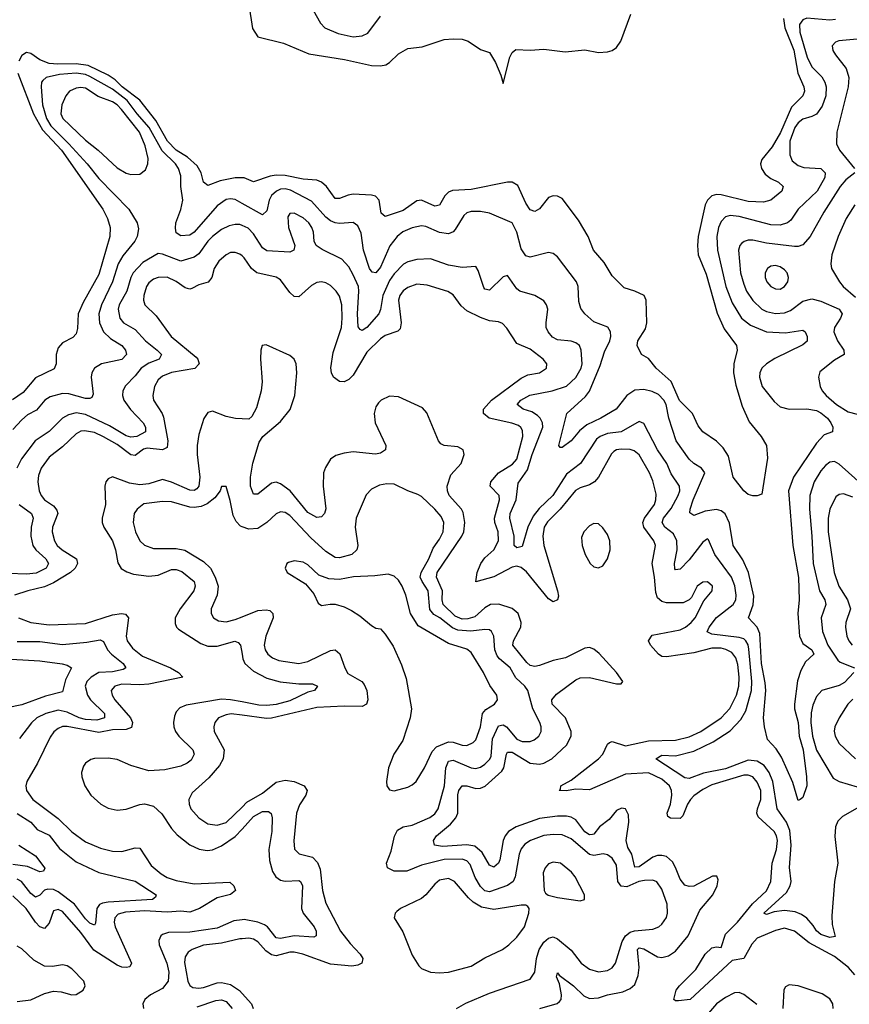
# Model space of a CAD drawing. Header units: inches. Extents: x 1843162 to 1959474, y 907081 to 1016326.
# Tile 208 of 256: x 1879021 to 1882675, y 994048 to 998385. Entities that reach past the tile are written whole.
import ezdxf

# ---------------------------------------------------------------- set-up
doc = ezdxf.new("R2010")
doc.units = ezdxf.units.IN
doc.header["$MEASUREMENT"] = 0
doc.layers.add('B8979', color=7, linetype='Continuous')
doc.layers.add('B8989', color=7, linetype='Continuous')

msp = doc.modelspace()

# ---------------------------------------------------------------- linework, layer by layer
at = {"layer": 'B8979', "color": 5}
for points, elevation in [([(1880000, 997688.9), (1879970, 997688.7), (1879904.4, 997675.6), (1879850, 997655.1), (1879830, 997669.3), (1879820.7, 997710), (1879802, 997742), (1879759.4, 997779.4), (1879710, 997811.1), (1879672.1, 997850), (1879620.5, 997940.5), (1879550.4, 998030.4), (1879471.9, 998090), (1879440.8, 998120.8), (1879410, 998141.5), (1879322.9, 998182.9), (1879270, 998191.1), (1879188.6, 998188.6), (1879150, 998192.7), (1879109, 998209), (1879070, 998236.1), (1879050, 998240.1), (1879030, 998228), (1879016.9, 998203.1)], 420), ([(1879012.1, 998150), (1879081.6, 997970), (1879120.5, 997900.5), (1879205.4, 997810), (1879386.5, 997550), (1879407, 997510), (1879419.8, 997470), (1879418.4, 997430), (1879370, 997263.5), (1879301, 997139), (1879278.8, 997090), (1879275.3, 997024.7), (1879270, 997002), (1879254.3, 996985.7), (1879210, 996961.4), (1879190, 996939.7), (1879181.3, 996910), (1879181.1, 996870), (1879172, 996848), (1879090, 996807.3), (1879036.7, 996743.3), (1878988.9, 996711.1)], 420), ([(1880000, 997576.3), (1879970, 997593), (1879950, 997596.6), (1879930, 997593.1), (1879890, 997565.4), (1879790, 997448.9), (1879770, 997436.2), (1879730, 997433.7), (1879710, 997446.6), (1879706.9, 997466.9), (1879708.9, 997490), (1879731.1, 997548.9), (1879738.9, 997590), (1879730.9, 997650), (1879730, 997697.2), (1879720.6, 997730), (1879706.4, 997750), (1879647.8, 997807.8), (1879590.8, 997910.8), (1879538.4, 997970), (1879494.5, 998030), (1879430, 998078.8), (1879330, 998135.3), (1879310, 998143.8), (1879270.1, 998149.9), (1879195.8, 998144.2), (1879136.9, 998130), (1879122, 998118), (1879116.8, 998110), (1879114.8, 998090), (1879121.9, 998010), (1879138.6, 997950), (1879157.4, 997917.4), (1879237.7, 997837.7), (1879317.7, 997750), (1879370, 997685.1), (1879501, 997550), (1879538, 997490), (1879543.9, 997463.9), (1879538.8, 997430), (1879528.5, 997410), (1879475.6, 997344.4), (1879455.2, 997310), (1879428.9, 997231.1), (1879381.8, 997130), (1879369.7, 997090), (1879371.6, 997050), (1879390.1, 997010), (1879420.6, 996980.6), (1879470.1, 996950), (1879486.2, 996930), (1879491.7, 996910), (1879470, 996888.8), (1879381.6, 996870), (1879350.1, 996849.9), (1879339, 996830), (1879335.7, 996810), (1879343.9, 996736.1), (1879338.7, 996721.3), (1879330, 996716.1), (1879310, 996716.4), (1879236.9, 996736.9), (1879210, 996738.9), (1879155.3, 996724.7), (1879130.9, 996709.1), (1879095.2, 996664.8), (1879055.6, 996644.4), (1879030, 996623.4), (1878990, 996580.2)], 440), ([(1880000, 997478.2), (1879990, 997482.5), (1879970, 997483.6), (1879942.8, 997477.2), (1879910, 997460.5), (1879870, 997429.9), (1879849.6, 997410), (1879810, 997354.5), (1879790, 997338.8), (1879730, 997321.5), (1879650, 997352.3), (1879630, 997354.8), (1879563.8, 997316.2), (1879520.8, 997270), (1879510.1, 997249.9), (1879493.3, 997190), (1879458.8, 997130), (1879453.9, 997110), (1879462.2, 997070), (1879477.7, 997050), (1879530, 997020.7), (1879575.5, 996970), (1879626.9, 996930), (1879645.5, 996910), (1879635.8, 996890), (1879590, 996872.3), (1879556.4, 996850), (1879530, 996816.3), (1879486.9, 996773.1), (1879475, 996750), (1879473.5, 996730), (1879479.5, 996710), (1879508.5, 996668.5), (1879564.8, 996610), (1879575.3, 996590), (1879574.6, 996570), (1879536.5, 996550), (1879510, 996546.3), (1879490, 996552.8), (1879416.1, 996596.1), (1879310, 996646.9), (1879270, 996653.4), (1879235.5, 996644.5), (1879209.7, 996630.3), (1879150, 996571.2), (1879089.4, 996530), (1879029.4, 996450.6), (1879008.5, 996410)], 460), ([(1880000, 997344.4), (1879990, 997352.6), (1879970, 997360.5), (1879950, 997359.5), (1879930, 997349.9), (1879898.6, 997321.4), (1879877.1, 997290), (1879866.5, 997250), (1879850.9, 997229.1), (1879810, 997217.1), (1879779.2, 997200.8), (1879770, 997198.1), (1879750, 997203.7), (1879710, 997232.3), (1879670, 997250.8), (1879630, 997249.4), (1879610, 997242.1), (1879590, 997226.5), (1879579.3, 997210), (1879568.1, 997170), (1879566.7, 997150), (1879571.8, 997130), (1879621.4, 997081.4), (1879688.3, 996990), (1879798.2, 996898.2), (1879805.5, 996890), (1879810.9, 996870), (1879791.6, 996848.4), (1879689.3, 996830.7), (1879650, 996815.5), (1879630, 996798.6), (1879614.8, 996770), (1879607.6, 996730), (1879610.8, 996710), (1879648.5, 996650), (1879654, 996634), (1879673.2, 996530), (1879670, 996500.8), (1879650, 996490.7), (1879581.9, 996498.1), (1879566.6, 996493.4), (1879530, 996466.2), (1879510, 996468.3), (1879450, 996513.7), (1879390, 996548.4), (1879350, 996566.3), (1879305.7, 996574.3), (1879290, 996572.2), (1879270, 996561.5), (1879210, 996504), (1879150, 996458.3), (1879115.9, 996410), (1879103.1, 996376.9), (1879100.1, 996350), (1879106.4, 996310), (1879114.6, 996290), (1879130, 996270.8), (1879170, 996243.3), (1879184.7, 996224.7), (1879188.2, 996210), (1879165.7, 996150), (1879163.8, 996130), (1879174.6, 996090), (1879186.4, 996070), (1879208.2, 996050), (1879270.8, 996010.8), (1879274.7, 995990), (1879264.6, 995970), (1879244.1, 995950), (1879170, 995905.2), (1879130, 995887.8), (1879057, 995870), (1878998.3, 995850)], 480), ([(1880000, 996627.2), (1879971.9, 996628.1), (1879930, 996637.3), (1879870, 996661.5), (1879850, 996654.5), (1879831.3, 996628.7), (1879810, 996557.6), (1879802.7, 996510), (1879803, 996470), (1879814.9, 996370), (1879810.4, 996330), (1879801.3, 996318.7), (1879790, 996310.9), (1879770, 996313.3), (1879690, 996348.4), (1879650, 996359.7), (1879590, 996341.5), (1879550, 996336.3), (1879504, 996344), (1879430, 996371.1), (1879410, 996363.1), (1879400.2, 996350), (1879396.3, 996330), (1879399.4, 996250), (1879383.6, 996190), (1879384.2, 996170), (1879390.7, 996150), (1879429.8, 996089.8), (1879442.9, 996050), (1879453.1, 995993.1), (1879468.1, 995968.1), (1879492.6, 995952.6), (1879522.5, 995942.5), (1879590, 995934.5), (1879630, 995938.1), (1879690, 995963.1), (1879710, 995964.2), (1879734.5, 995954.5), (1879789.5, 995910), (1879794.4, 995890), (1879787.4, 995870), (1879727.2, 995790), (1879706, 995750), (1879705.9, 995725.9), (1879711.2, 995710), (1879720.4, 995700.4), (1879818, 995638), (1879850, 995625.4), (1879890, 995625.9), (1879968.4, 995648.4), (1879982.7, 995642.7), (1879993.3, 995630), (1880000, 995590.2)], 520), ([(1880000, 996152), (1879994.1, 996154.1), (1879974.3, 996174.3), (1879961.2, 996201.2), (1879948.2, 996268.2), (1879930, 996329.2), (1879910, 996329.2), (1879903.6, 996310), (1879880.7, 996279.3), (1879847.1, 996252.9), (1879819.5, 996240.5), (1879790, 996236), (1879770, 996238.4), (1879690, 996261.2), (1879650, 996263.4), (1879567.7, 996252.3), (1879538, 996230), (1879525.5, 996210), (1879520.6, 996170), (1879530.2, 996130), (1879549.5, 996089.5), (1879570, 996070.2), (1879610, 996056.6), (1879710, 996055.9), (1879748, 996048), (1879830, 995998.5), (1879860.5, 995970), (1879882.1, 995930), (1879895.1, 995890), (1879891, 995850), (1879864.5, 995790), (1879864.2, 995770), (1879874.6, 995750), (1879896.8, 995736.8), (1879930, 995733.1), (1879970, 995743.2), (1880000, 995755.1)], 540), ([(1879018.5, 996250), (1879072.6, 996210), (1879080.1, 996190), (1879071.9, 996150), (1879070.1, 996110.1), (1879079.1, 996070), (1879091.2, 996050), (1879135.7, 996010), (1879148.2, 995990), (1879137.9, 995970), (1879092.6, 995947.4), (1879050, 995943.2), (1878973.5, 995946.5)], 460), ([(1879015.2, 995750), (1879070, 995730.6), (1879150, 995719.4), (1879310, 995726), (1879430, 995763.5), (1879469.6, 995769.6), (1879487, 995767), (1879500.5, 995750), (1879489.7, 995669.7), (1879494.4, 995650), (1879517, 995617), (1879561.6, 995581.6), (1879685.5, 995530), (1879719.7, 995510), (1879739.5, 995490), (1879590, 995458.2), (1879550, 995455.1), (1879470, 995458.7), (1879439.1, 995450), (1879424.1, 995430), (1879428.3, 995410), (1879440.4, 995390), (1879508.5, 995310), (1879516.9, 995290), (1879512.6, 995267.4), (1879490, 995258.8), (1879430, 995256.9), (1879370, 995246), (1879230, 995272.3), (1879210, 995271.5), (1879190, 995263.6), (1879171.1, 995248.9), (1879154.6, 995225.4), (1879098.9, 995110), (1879051.9, 995030), (1879047.8, 995010), (1879051.3, 994990), (1879078.8, 994950), (1879190, 994866.8), (1879250, 994808.2), (1879310, 994763.6), (1879376.2, 994736.2), (1879430, 994722.3), (1879470, 994720.8), (1879530, 994738.3), (1879550, 994736.1), (1879600.1, 994660.1), (1879643.2, 994623.2), (1879670, 994606.9), (1879710, 994594.4), (1879790, 994579.4), (1879946.6, 994586.6), (1879963.9, 994570), (1879971.9, 994550), (1879950, 994531.7), (1879890, 994516.8), (1879812.8, 994470), (1879770, 994454), (1879730, 994459.4), (1879670, 994454.6), (1879570, 994460.8), (1879486.1, 994453.9), (1879454.6, 994445.4), (1879439.6, 994430), (1879436.6, 994410), (1879440.7, 994390), (1879513.9, 994230), (1879505.9, 994214.1), (1879489.6, 994210.4), (1879470, 994211.7), (1879450, 994220.3), (1879346.6, 994286.6), (1879290, 994364.3), (1879210, 994456.6), (1879190, 994466), (1879170, 994460.3), (1879150, 994406.2), (1879130, 994382.3), (1879110, 994389.9), (1879090, 994410.9), (1879049.6, 994470), (1878990, 994526.6)], 480), ([(1879010, 995646.7), (1879110, 995646.2), (1879210, 995633.1), (1879316.4, 995643.6), (1879374.5, 995654.5), (1879390, 995646), (1879407.7, 995610), (1879425.6, 995590), (1879476.6, 995550), (1879488, 995530), (1879476.9, 995523.1), (1879430, 995512.9), (1879370, 995509.5), (1879335.4, 995490), (1879317.2, 995470), (1879308.5, 995450), (1879318.7, 995410), (1879333.2, 995390), (1879394.2, 995330), (1879394.5, 995310), (1879359.8, 995300.2), (1879310, 995302.9), (1879283.2, 995310), (1879230, 995335.8), (1879190, 995344.1), (1879135.8, 995330), (1879096.3, 995310), (1879072.2, 995287.8), (1879020.2, 995219.8)], 460), ([(1878932.2, 995572.2), (1879110, 995560.6), (1879208.4, 995548.4), (1879230, 995542.7), (1879249, 995530), (1879223.1, 995476.9), (1879210, 995424.6), (1879135, 995405), (1879030, 995367.2), (1878965.2, 995354.8)], 440), ([(1880000, 995380.3), (1879950, 995389.9), (1879910, 995392.7), (1879754, 995366), (1879726.2, 995353.8), (1879710, 995336.4), (1879702.1, 995317.9), (1879697.6, 995290), (1879700.4, 995270), (1879707.7, 995250), (1879721.9, 995230), (1879783, 995170), (1879789.4, 995150), (1879776.1, 995123.9), (1879758, 995110), (1879730, 995097.9), (1879659.4, 995080.6), (1879590, 995077.4), (1879510, 995099.9), (1879450, 995126.5), (1879410, 995132), (1879350, 995130.4), (1879333.9, 995126.1), (1879310.2, 995110), (1879302.4, 995097.6), (1879293.6, 995070), (1879294.3, 995050), (1879307.3, 995010), (1879334.6, 994970), (1879377.5, 994930), (1879410, 994912.5), (1879450, 994903.4), (1879490, 994908.4), (1879550, 994929.1), (1879571.1, 994931.1), (1879610, 994921), (1879647.5, 994887.5), (1879690, 994822.9), (1879714.3, 994794.3), (1879770, 994751.3), (1879811.3, 994731.3), (1879846.6, 994726.6), (1879870, 994729.2), (1879910, 994747), (1879970, 994786.9), (1880000, 994820.3)], 520), ([(1880000, 995321.5), (1879952.1, 995327.9), (1879930, 995324), (1879896.5, 995310), (1879879.7, 995290), (1879875.6, 995270), (1879877.7, 995250), (1879920.9, 995170), (1879917.2, 995130), (1879900.4, 995099.6), (1879854.6, 995045.4), (1879780.5, 994979.5), (1879766.5, 994950), (1879767.1, 994930), (1879774.4, 994910), (1879810, 994869.3), (1879850, 994842.9), (1879890, 994838), (1879930, 994849.5), (1880000, 994917.2)], 540), ([(1879009.1, 994889.1), (1879070, 994850.1), (1879097.7, 994817.7), (1879150, 994793.2), (1879195.4, 994735.4), (1879270, 994676.4), (1879370, 994628.4), (1879530, 994590.1), (1879622.6, 994530), (1879619.4, 994520.6), (1879606, 994510), (1879410, 994499), (1879385.9, 994494.1), (1879372.6, 994487.4), (1879360.9, 994470), (1879354.7, 994405.3), (1879350, 994397.4), (1879330, 994406.2), (1879310, 994424.8), (1879262.6, 994490), (1879190, 994544.5), (1879170, 994554), (1879144, 994556), (1879129.5, 994550.5), (1879110, 994529), (1879090, 994520.2), (1879070, 994535.8), (1879028.6, 994590), (1879010, 994599.4)], 460), ([(1879017, 994750), (1879090, 994701.8), (1879131.7, 994648.3), (1879125.8, 994634.2), (1879110, 994632.6), (1879055, 994655), (1878990, 994663.5)], 440), ([(1880000, 994420.6), (1879964.6, 994415.4), (1879890, 994384), (1879770, 994365.7), (1879675.9, 994364.1), (1879650, 994356.1), (1879642.2, 994350), (1879633.8, 994330), (1879635.1, 994310), (1879669.5, 994229.5), (1879677.4, 994190), (1879674.6, 994150), (1879650, 994118.1), (1879597.3, 994090), (1879571.3, 994070), (1879563.8, 994050), (1879566.7, 994030)], 520), ([(1880000, 994337.5), (1879990, 994336.9), (1879910, 994318.1), (1879830, 994309.1), (1879780.4, 994290), (1879762.6, 994277.4), (1879750, 994258), (1879747.4, 994232.6), (1879761.7, 994150), (1879770, 994131.7), (1879783.2, 994123.2), (1879810, 994119.5), (1879830, 994122.2), (1879890, 994142.6), (1879910, 994144.6), (1879950, 994135.2), (1879989, 994109), (1880000, 994096.6)], 540), ([(1879010, 994060.4), (1879070, 994068.7), (1879130, 994095.8), (1879170, 994106.1), (1879203.2, 994103.2), (1879250, 994090.2), (1879270, 994091.9), (1879300.9, 994110), (1879308.7, 994130), (1879302.9, 994150), (1879250, 994204.7), (1879230, 994218), (1879210, 994221.6), (1879164.9, 994215.1), (1879130, 994216.7), (1879083.4, 994243.4), (1879030, 994292.2), (1879010, 994304.4)], 520), ([(1879803, 994037), (1879884.5, 994064.5), (1879910, 994068.1), (1879930, 994060.7), (1879956.1, 994030)], 520)]:
    msp.add_lwpolyline(points, dxfattribs=dict(at, elevation=elevation))
at = {"layer": 'B8979', "color": 5, "elevation": 460}
msp.add_lwpolyline([(1879290, 998087.2), (1879270, 998083.8), (1879240.2, 998070), (1879223.7, 998050), (1879205.7, 998010), (1879201.8, 997970), (1879210.1, 997950), (1879310, 997854.7), (1879366.8, 997810), (1879450, 997733), (1879490, 997709.4), (1879510, 997703.2), (1879550, 997704.9), (1879575.6, 997724.4), (1879585, 997750), (1879586.1, 997773.9), (1879573.5, 997830), (1879548.8, 997890), (1879468.8, 997990), (1879450, 998010.3), (1879430, 998023.2), (1879367.1, 998047.1), (1879310, 998083.9)], close=True, dxfattribs=at)
at = {"layer": 'B8989', "color": 5}
for points, elevation in [([(1880030, 998451), (1880046.1, 998346.1), (1880070.4, 998310), (1880182.1, 998282.1), (1880294.4, 998234.4), (1880450.8, 998210), (1880570, 998183.8), (1880610, 998181.8), (1880633.1, 998186.9), (1880650, 998196.9), (1880690, 998234.6), (1880730, 998258), (1880794.1, 998265.9), (1880890, 998297.6), (1880930, 998301.3), (1880970, 998298.9), (1880996.3, 998290), (1881050, 998254), (1881090, 998240.4), (1881117.3, 998197.3), (1881140.5, 998140.5), (1881150, 998104.7), (1881179.4, 998220.6), (1881190, 998240.4), (1881206.3, 998253.7), (1881270, 998251.3), (1881330, 998255.3), (1881424.1, 998244.1), (1881510, 998251.8), (1881570, 998240.9), (1881610, 998243.3), (1881630, 998249.1), (1881650, 998262.2), (1881669.2, 998290), (1881713.2, 998410)], 420), ([(1880299.7, 998450), (1880346, 998370), (1880365.5, 998350), (1880424, 998324), (1880490, 998309.1), (1880530, 998313.4), (1880554.7, 998325.3), (1880610, 998400.2)], 440), ([(1882614.4, 998385.6), (1882590, 998382.8), (1882488.7, 998391.3), (1882470, 998384.3), (1882455.5, 998364.5), (1882457.2, 998330), (1882490, 998219.7), (1882510, 998177.7), (1882553.8, 998133.8), (1882567.8, 998110), (1882572.7, 998090), (1882572.4, 998050), (1882556.1, 998003.9), (1882530.5, 997969.5), (1882510, 997958.6), (1882470, 997947.5), (1882450, 997931.6), (1882434.6, 997910), (1882413.6, 997850), (1882413.8, 997790), (1882423.9, 997763.9), (1882450, 997742.5), (1882474.6, 997734.6), (1882550, 997729.3), (1882569.3, 997710), (1882567.6, 997690), (1882533, 997630), (1882449.4, 997550), (1882417.2, 997502.8), (1882403.2, 997490), (1882370, 997480.4), (1882330, 997482.3), (1882190, 997518.1), (1882150, 997523.2), (1882130, 997516.5), (1882110, 997495.8), (1882099.4, 997470), (1882092.2, 997430), (1882094, 997370), (1882131.6, 997210), (1882158.5, 997138.5), (1882200.1, 997070), (1882240, 997040), (1882310, 997011), (1882394.5, 997005.5), (1882470, 997018), (1882480.3, 997010), (1882489.2, 996990), (1882490.1, 996969.9), (1882470, 996952.9), (1882347, 996893), (1882310.2, 996870), (1882290.1, 996850), (1882280.8, 996830), (1882278.9, 996810), (1882290.8, 996770), (1882343.8, 996703.8), (1882370, 996680.6), (1882410, 996670.2), (1882488.2, 996671.8), (1882530, 996663.3), (1882550, 996654.2), (1882578.4, 996630), (1882593.9, 996610), (1882602, 996590), (1882601.6, 996570), (1882564, 996556), (1882530, 996520.2), (1882429.5, 996370), (1882407.9, 996310), (1882427, 996070), (1882451.4, 995928.6), (1882454.6, 995830), (1882448.5, 995770), (1882456.2, 995670), (1882470, 995637.1), (1882510, 995610.1), (1882518.4, 995590), (1882482.8, 995557.2), (1882461.3, 995518.7), (1882447.2, 995472.8), (1882434.2, 995370), (1882433.7, 995350), (1882449.7, 995290), (1882454.6, 995230), (1882471.3, 995170), (1882486.5, 995050), (1882488.2, 995010), (1882470, 994959), (1882458, 994950), (1882450, 994946.6), (1882448, 994950), (1882426, 995026), (1882376.6, 995136.6), (1882353.6, 995173.6), (1882314.7, 995214.7), (1882301.4, 995270), (1882296.5, 995310), (1882306.8, 995430), (1882305.1, 995465.1), (1882289, 995550), (1882281.4, 995681.4), (1882269.9, 995709.9), (1882231.6, 995750), (1882251.5, 995808.5), (1882254.2, 995845.8), (1882230.5, 995950.5), (1882206.5, 996006.5), (1882164, 996070), (1882148.1, 996168.1), (1882128.3, 996208.3), (1882110, 996222.2), (1882090, 996227.5), (1882039.7, 996220.3), (1881990, 996201.7), (1881973, 996213), (1881973.8, 996230), (1881987.7, 996270), (1882038.8, 996390), (1882024.4, 996410), (1881990, 996429.9), (1881970, 996449), (1881912.5, 996530), (1881879.6, 996630), (1881868.8, 996690), (1881858.7, 996710), (1881834.6, 996734.6), (1881807.5, 996747.5), (1881770, 996756.8), (1881730, 996754.1), (1881695.9, 996730), (1881647.7, 996670), (1881580.5, 996630), (1881519, 996601), (1881486, 996574), (1881450, 996529.9), (1881410, 996500.5), (1881401.3, 996501.3), (1881395.1, 996510), (1881431.1, 996650), (1881513.8, 996726.2), (1881530.8, 996749.2), (1881577.8, 996862.2), (1881597.3, 996922.7), (1881620.2, 996970), (1881624.5, 996990), (1881623.5, 997010), (1881611.3, 997031.3), (1881550, 997054.7), (1881510, 997089.6), (1881492.4, 997112.4), (1881484, 997144), (1881480.2, 997210), (1881473.7, 997230), (1881390, 997340.5), (1881370, 997355.6), (1881350, 997359.2), (1881270, 997338.7), (1881250, 997345), (1881230, 997375.6), (1881210, 997449.7), (1881190, 997489.8), (1881090, 997533.3), (1881050, 997539.8), (1881010, 997540.3), (1880990, 997534.2), (1880976.8, 997523.2), (1880939, 997461), (1880929.5, 997450.5), (1880910, 997442.2), (1880870, 997447.9), (1880810, 997474.5), (1880790, 997477.7), (1880750, 997468.7), (1880708.6, 997451.4), (1880684.2, 997430), (1880651.2, 997388.8), (1880610, 997294.8), (1880590, 997270.7), (1880573.8, 997273.8), (1880562, 997290), (1880535.2, 997370), (1880524.7, 997444.7), (1880510, 997477.7), (1880490, 997491.9), (1880430, 997487.2), (1880410, 997489.9), (1880390, 997498.8), (1880370, 997515), (1880305.9, 997585.9), (1880214.3, 997634.3), (1880190, 997640.1), (1880170, 997638.1), (1880152, 997630), (1880130, 997611), (1880120.1, 997590), (1880110, 997542.6), (1880090, 997526.3), (1880000, 997576.3)], 440), ([(1882385.2, 998390), (1882391.3, 998350), (1882431.1, 998251.1), (1882447.7, 998150), (1882475, 998090), (1882477.5, 998070), (1882470.1, 998049.9), (1882420.2, 997999.7), (1882372.1, 997887.9), (1882334.7, 997825.3), (1882290.1, 997770), (1882284.6, 997750), (1882288.2, 997730), (1882305.1, 997705.1), (1882330, 997685.2), (1882363, 997670), (1882383.8, 997650), (1882378.4, 997630), (1882330, 997591), (1882297.9, 997582.1), (1882230, 997584), (1882110, 997614.3), (1882090, 997615), (1882070, 997609.3), (1882050, 997590.6), (1882040.1, 997570), (1882009.7, 997430), (1882006, 997390), (1882009.3, 997349.3), (1882045, 997265), (1882092.9, 997092.9), (1882123.8, 997023.8), (1882177.6, 996950), (1882181.2, 996930), (1882167.1, 996870), (1882165, 996830), (1882175.5, 996775.5), (1882202.9, 996682.9), (1882234.2, 996614.2), (1882286.4, 996550), (1882310.5, 996510), (1882314.2, 996454.2), (1882290, 996295.3), (1882270, 996288), (1882250, 996288), (1882230, 996293.2), (1882210, 996309.5), (1882163.1, 996370), (1882142.8, 996462.8), (1882119.8, 996499.8), (1882090, 996528.6), (1882030, 996569.7), (1882010, 996596.2), (1881984.8, 996650), (1881927.5, 996707.5), (1881891, 996791), (1881823.9, 996850), (1881790, 996892.8), (1881759.3, 996910), (1881740.9, 996950), (1881743.5, 996970), (1881776.8, 997023.2), (1881783.2, 997050), (1881779.7, 997150), (1881771.2, 997170), (1881730, 997189.8), (1881684, 997204), (1881630, 997256.9), (1881595.2, 997315.2), (1881548.2, 997370), (1881524.4, 997430), (1881482.3, 997502.3), (1881410, 997596.9), (1881390, 997607.2), (1881370, 997609.8), (1881350, 997602.2), (1881310, 997552.8), (1881290, 997539.7), (1881270, 997548.3), (1881250, 997577.6), (1881214.6, 997654.6), (1881190, 997669), (1881170, 997669.9), (1881010, 997637.2), (1880927, 997633), (1880910, 997625.6), (1880893.3, 997610), (1880870, 997567.6), (1880850, 997563.6), (1880790.3, 997590.3), (1880770, 997587.2), (1880710, 997544.8), (1880630, 997518), (1880612.8, 997532.8), (1880604, 997590), (1880587.4, 997607.4), (1880570, 997612.8), (1880490, 997616.6), (1880467.2, 997612.8), (1880430, 997597.4), (1880410, 997598.2), (1880372.9, 997650), (1880350, 997669.1), (1880330, 997677.7), (1880270, 997682.1), (1880190, 997698.4), (1880150, 997699.8), (1880123.5, 997696.5), (1880050, 997670.8), (1880008.9, 997688.9), (1880000, 997688.9)], 420), ([(1882710, 998298.7), (1882628.4, 998291.6), (1882614.2, 998285.8), (1882600.2, 998270), (1882602.9, 998250), (1882614.7, 998230), (1882661.7, 998170), (1882673.6, 998130), (1882669.6, 998090), (1882620.6, 997890), (1882619, 997838.9), (1882631.6, 997810), (1882698.3, 997730)], 460), ([(1882700.2, 997710), (1882660.5, 997679.5), (1882634.7, 997650), (1882562.5, 997537.5), (1882502.2, 997430), (1882470, 997393.6), (1882450, 997386.4), (1882433.2, 997386.8), (1882310, 997401.5), (1882250, 997414.7), (1882230, 997413.7), (1882211.8, 997408.2), (1882200.8, 997399.2), (1882192.8, 997390), (1882187.1, 997370), (1882195.7, 997270), (1882210, 997219.6), (1882223, 997190), (1882250, 997147.9), (1882290, 997110.1), (1882310, 997100.6), (1882350, 997091.5), (1882390, 997093.8), (1882415.4, 997104.6), (1882470, 997145.1), (1882510, 997156.2), (1882550, 997146.1), (1882630, 997110.1), (1882638.5, 997098.5), (1882643.8, 997090), (1882636.6, 997070), (1882609.5, 997030), (1882607.5, 997010), (1882623.8, 996970), (1882651.6, 996930), (1882652.4, 996910), (1882610, 996886), (1882545.5, 996834.5), (1882539.6, 996810), (1882547.1, 996770), (1882556.3, 996750), (1882572.9, 996730), (1882618.9, 996690), (1882670, 996658.4), (1882710, 996648.2)], 460), ([(1882699.1, 997570), (1882661.5, 997510), (1882625.7, 997430), (1882598.8, 997350), (1882593.4, 997310), (1882596.8, 997290), (1882631.7, 997230), (1882647.7, 997210), (1882702.7, 997162.7)], 480), ([(1882740.6, 994930), (1882644.7, 994875.3), (1882624.8, 994855.2), (1882614.7, 994830), (1882611.9, 994788.1), (1882624.3, 994670), (1882610.4, 994590), (1882598, 994438), (1882600.1, 994400.1), (1882613, 994347), (1882590, 994342.2), (1882550, 994356.5), (1882530, 994372.5), (1882515.8, 994395.8), (1882487.4, 994427.4), (1882464.2, 994444.2), (1882436.4, 994456.4), (1882390, 994462.1), (1882343.8, 994456.2), (1882310, 994443.5), (1882298.4, 994450), (1882399, 994541), (1882414.6, 994570), (1882418.7, 994590), (1882411.5, 994651.5), (1882418.4, 994750), (1882413.5, 994813.5), (1882398.6, 994850), (1882357.1, 994910), (1882338.2, 995030), (1882322.1, 995070), (1882299.8, 995099.8), (1882270, 995119.6), (1882230, 995124.2), (1882130, 995085.2), (1882033.2, 995066.8), (1881970, 995042.9), (1881950, 995045.6), (1881823.5, 995130), (1881850, 995145.2), (1881910, 995142.7), (1881990, 995163.4), (1882075.2, 995204.8), (1882150, 995252.7), (1882196.7, 995303.3), (1882218.7, 995341.3), (1882244.4, 995430), (1882246.1, 995470), (1882233.2, 995613.2), (1882230, 995631.7), (1882219.6, 995650), (1882210, 995658.1), (1882190, 995664.6), (1882070, 995679.4), (1882048.7, 995688.7), (1882058.2, 995710), (1882090, 995752), (1882164.1, 995810), (1882174.8, 995830), (1882176.3, 995850), (1882171.2, 995891.2), (1882156.9, 995930), (1882082.7, 996030), (1882054.7, 996094.7), (1882050, 996098.9), (1882030, 996084.5), (1881970, 996005.6), (1881930, 995965.4), (1881910, 995962), (1881906.9, 995966.9), (1881904.9, 995990), (1881916.5, 996050), (1881915.4, 996090), (1881900.4, 996120.4), (1881863, 996150), (1881851, 996170), (1881856.9, 996190), (1881890, 996231.9), (1881921.8, 996290), (1881928.5, 996310), (1881927.7, 996330), (1881890, 996385), (1881871.3, 996430), (1881830.9, 996490.9), (1881770, 996606.6), (1881750, 996615), (1881670.2, 996570), (1881610, 996562.6), (1881577.1, 996550), (1881561.8, 996538.2), (1881490.9, 996430), (1881430, 996384.1), (1881369, 996290), (1881308.3, 996231.7), (1881282.1, 996197.9), (1881259.1, 996150), (1881234.8, 996065.2), (1881210, 996058.8), (1881198.2, 996070), (1881198.2, 996110), (1881179.5, 996190), (1881180.7, 996210), (1881208.1, 996270), (1881216.7, 996343.3), (1881258.1, 996401.9), (1881278.2, 996470), (1881324.6, 996590), (1881324.3, 996610), (1881314, 996630), (1881301.6, 996641.6), (1881277.3, 996657.3), (1881239.1, 996670), (1881212.1, 996690), (1881228.1, 996710), (1881267.9, 996732.1), (1881366.6, 996750), (1881428.7, 996771.3), (1881470, 996809.3), (1881494, 996850), (1881498.6, 996870), (1881494.4, 996930), (1881486, 996950), (1881470, 996962.4), (1881450, 996969.9), (1881390, 996975.2), (1881367.2, 996987.2), (1881348.4, 997010), (1881340.2, 997030), (1881339.3, 997050), (1881346.8, 997110), (1881341.8, 997130), (1881330, 997146.9), (1881290, 997169.8), (1881223.5, 997190), (1881210, 997200.4), (1881170, 997259.2), (1881150, 997252.4), (1881090, 997193.3), (1881070, 997198.7), (1881065.3, 997205.3), (1881040.3, 997280.3), (1881030, 997298), (1880970, 997293.3), (1880910, 997304.7), (1880830, 997332.3), (1880770, 997328.7), (1880730, 997319), (1880711.9, 997308.1), (1880670, 997266.4), (1880650, 997236.1), (1880621, 997170), (1880610.7, 997109.3), (1880602.5, 997090), (1880550, 997029.9), (1880530, 997016.5), (1880520.5, 997020.5), (1880512.2, 997032.2), (1880509.2, 997090), (1880515, 997190), (1880512.7, 997210), (1880490, 997261.6), (1880470, 997296.8), (1880439.8, 997330), (1880352.5, 997372.5), (1880327.4, 997390), (1880317.7, 997410), (1880314.7, 997450), (1880307.2, 997470), (1880293.9, 997490), (1880270, 997512.5), (1880230, 997532.8), (1880210, 997531.6), (1880202.4, 997517.6), (1880204.1, 997470), (1880232.2, 997390), (1880228.5, 997370), (1880210, 997361.5), (1880110, 997367.5), (1880090, 997379.9), (1880050, 997442.2), (1880026.8, 997466.8), (1880000, 997478.2)], 460), ([(1882698.8, 994178.8), (1882671.3, 994211.3), (1882610, 994258.7), (1882499, 994319), (1882434.2, 994370), (1882390, 994383.5), (1882350, 994373.3), (1882270, 994339.9), (1882246.1, 994313.9), (1882210, 994250.5), (1882159.1, 994240.9), (1881973.5, 994070), (1881923.3, 994063.3), (1881910, 994063.5), (1881901.6, 994070), (1881912.4, 994110), (1881926.8, 994130), (1881998.9, 994201.1), (1882040.5, 994270), (1882070, 994296.9), (1882090, 994301.8), (1882110, 994298.9), (1882130, 994357.3), (1882183, 994410), (1882248.4, 994491.6), (1882310, 994548.6), (1882330.2, 994589.8), (1882334.7, 994670), (1882354, 994730), (1882359, 994770), (1882354.7, 994790), (1882343.7, 994810), (1882273.7, 994873.7), (1882267.9, 994890), (1882270.4, 994910), (1882285.1, 994950), (1882285.5, 994990), (1882270, 995026.3), (1882250, 995050.4), (1882230, 995058.4), (1882210, 995058), (1882070, 995015.3), (1882030, 994995.2), (1881990, 994966.4), (1881976.1, 994950), (1881962.5, 994930), (1881941.4, 994878.6), (1881930, 994866.6), (1881888.2, 994868.2), (1881875.3, 994875.3), (1881872.7, 994890), (1881887.6, 994930), (1881893.4, 994970), (1881891.8, 994990), (1881883.4, 995010), (1881850, 995040.6), (1881790, 995068.7), (1881690, 995061.4), (1881530, 994992.4), (1881470, 994996.3), (1881428, 994988), (1881397, 994990), (1881403.3, 994996.7), (1881405, 995010), (1881450, 995036), (1881570.8, 995129.2), (1881588.8, 995150), (1881610, 995194.9), (1881618.8, 995201.2), (1881630, 995205.7), (1881690, 995186.9), (1881791.3, 995208.7), (1881910, 995212), (1881970, 995225.9), (1882020.5, 995250), (1882110, 995310.6), (1882149.2, 995350.8), (1882178, 995410), (1882188, 995450), (1882190.5, 995490), (1882184.4, 995544.4), (1882175, 995575), (1882157.7, 995597.7), (1882131.8, 995611.8), (1882110, 995616.8), (1882070, 995616.7), (1881990, 995596), (1881870, 995578.7), (1881850, 995581.1), (1881834.2, 995590), (1881799.8, 995630), (1881790.8, 995650), (1881806.2, 995673.8), (1881930, 995698.2), (1881953.8, 995710), (1881978, 995730), (1881996.3, 995750), (1882034.9, 995825.1), (1882070.7, 995870), (1882072.4, 995890), (1882050, 995909.7), (1882030, 995908.3), (1882004.9, 995890), (1881979.8, 995840.2), (1881970.2, 995829.8), (1881943.5, 995816.5), (1881870, 995816.9), (1881850, 995822), (1881830, 995839.3), (1881822.7, 995862.7), (1881817.7, 995930), (1881807.5, 995990), (1881822.1, 996070), (1881813.7, 996090), (1881770.7, 996150), (1881766.2, 996170), (1881773.3, 996190), (1881816.6, 996250), (1881823.6, 996270), (1881825.1, 996294.9), (1881810, 996354.7), (1881795.6, 996390), (1881750, 996469), (1881726.9, 996486.9), (1881710, 996492), (1881670, 996493.6), (1881650, 996490.8), (1881637.3, 996482.7), (1881627.4, 996472.6), (1881570.1, 996370), (1881552.4, 996350), (1881530, 996335.9), (1881490, 996323.4), (1881468.9, 996311.1), (1881401, 996230), (1881346.1, 996173.9), (1881331.7, 996150), (1881325.2, 996110), (1881329.4, 996070), (1881390.1, 995870), (1881393.5, 995846.5), (1881390, 995829.7), (1881370, 995820.8), (1881350, 995834.5), (1881253.4, 995953.4), (1881230, 995972.6), (1881210, 995978.5), (1881190, 995974.2), (1881110, 995931), (1881029.9, 995909.9), (1881035.2, 995950), (1881051.8, 995990), (1881070, 996014.7), (1881110, 996050.7), (1881130.3, 996090), (1881128.9, 996130), (1881114.3, 996170), (1881111.8, 996190), (1881134.7, 996270), (1881132.8, 996290), (1881092.5, 996330), (1881096.1, 996350), (1881130, 996388.8), (1881191.9, 996428.1), (1881210, 996448.9), (1881237.3, 996550), (1881235.2, 996575.2), (1881228.7, 996588.7), (1881217.5, 996597.5), (1881188.7, 996608.7), (1881089, 996630), (1881063.9, 996650), (1881063.4, 996670), (1881099.3, 996710), (1881230, 996805.7), (1881259.7, 996820.3), (1881310, 996830.2), (1881341.7, 996850), (1881343.5, 996870), (1881326.4, 996890), (1881270, 996933.8), (1881210, 996959.7), (1881166.8, 997026.8), (1881147.1, 997047.1), (1881130, 997053.8), (1881090, 997059.3), (1881050, 997073.2), (1880990, 997102.4), (1880965.6, 997125.6), (1880930, 997173.3), (1880907.3, 997187.3), (1880816.1, 997216.1), (1880770, 997220.4), (1880730, 997205), (1880709.7, 997190.3), (1880695, 997170), (1880688.7, 997150), (1880701.8, 997050), (1880696.4, 997023.6), (1880686.1, 997013.9), (1880630, 996994.5), (1880610, 996979), (1880550, 996920.2), (1880490, 996819.2), (1880470, 996800.8), (1880450, 996790.8), (1880430, 996790.9), (1880403.1, 996810), (1880394, 996830), (1880391.4, 996851.4), (1880401.3, 996918.7), (1880438.1, 997030), (1880441.7, 997070), (1880439.5, 997130), (1880430, 997167.1), (1880415.2, 997190), (1880390, 997213.9), (1880370, 997225.9), (1880350, 997230.5), (1880330, 997227.6), (1880305.4, 997214.6), (1880250, 997164.6), (1880230, 997165.7), (1880210, 997183.5), (1880170, 997239.9), (1880150, 997251.6), (1880065.8, 997270), (1880041.4, 997290), (1880010, 997336.2), (1880000, 997344.4)], 480), ([(1881312.3, 994030), (1881387.9, 994052.1), (1881399.2, 994060.8), (1881406.1, 994070), (1881406.7, 994090), (1881398.2, 994138.2), (1881385.2, 994170), (1881390, 994186.4), (1881397, 994177), (1881460.9, 994130), (1881506.1, 994086.1), (1881530, 994074.4), (1881570, 994077.2), (1881609.9, 994090.1), (1881677.1, 994102.9), (1881710, 994117.4), (1881730, 994135), (1881744.7, 994175.3), (1881749.5, 994210.5), (1881741.6, 994290), (1881750, 994297.3), (1881770, 994292.5), (1881830, 994258), (1881850, 994254.3), (1881878.7, 994261.3), (1881910, 994283.1), (1881964.9, 994350), (1882016.2, 994463.8), (1882073.6, 994530), (1882093.6, 994570), (1882097.2, 994597.2), (1882092.3, 994612.3), (1882072.6, 994612.6), (1881990.8, 994569.2), (1881970, 994566.8), (1881950, 994573.2), (1881930, 994598.9), (1881910, 994651.6), (1881895.9, 994675.9), (1881870, 994699.3), (1881850, 994704.6), (1881830, 994703.6), (1881810, 994696.2), (1881750, 994653.4), (1881730, 994652.8), (1881717.9, 994710), (1881699.7, 994739.7), (1881692, 994770), (1881704.2, 994850), (1881702.7, 994882.7), (1881690, 994909.7), (1881672.4, 994912.4), (1881650, 994902.6), (1881617, 994863), (1881575.3, 994830), (1881550, 994798), (1881543.8, 994796.2), (1881530, 994794.2), (1881510, 994807.9), (1881470, 994860.9), (1881450, 994872.4), (1881430, 994876.8), (1881390, 994876.7), (1881310, 994866.6), (1881207.9, 994830), (1881174.6, 994810), (1881158.8, 994790), (1881150.7, 994769.3), (1881135.3, 994684.7), (1881130, 994670.8), (1881110, 994652.2), (1881090, 994660.7), (1881057.4, 994717.4), (1881024.9, 994744.9), (1880990, 994750.3), (1880883.1, 994743.1), (1880848, 994750), (1880843.5, 994770), (1880856.3, 994790), (1880918.6, 994841.4), (1880941.4, 994870), (1880950.3, 994890), (1880950, 994970.4), (1880955.8, 994990), (1880969.9, 995010.1), (1880990, 995010.1), (1881030, 994998.3), (1881050, 995000.1), (1881071, 995009), (1881144.2, 995075.8), (1881152.8, 995090), (1881164.6, 995150), (1881170, 995158.9), (1881190, 995158.3), (1881270, 995111.2), (1881310, 995105.9), (1881330, 995110.1), (1881364.3, 995130), (1881429.2, 995190), (1881449.9, 995230), (1881449.9, 995250), (1881425.2, 995310), (1881365.7, 995370), (1881365.4, 995390), (1881385.1, 995414.9), (1881470, 995477.6), (1881490, 995486.3), (1881530, 995487.5), (1881650, 995459.5), (1881670, 995460.7), (1881677, 995470), (1881649.7, 995510), (1881573.4, 995593.4), (1881550, 995613.2), (1881530, 995619.8), (1881510, 995616.5), (1881425, 995575), (1881370, 995563.2), (1881310, 995540.5), (1881290, 995536.7), (1881270, 995541), (1881254.2, 995554.2), (1881193.7, 995630), (1881196.6, 995650), (1881228.4, 995710), (1881229.9, 995730), (1881215.9, 995770), (1881190, 995792.3), (1881131.2, 995811.2), (1881094, 995810), (1881070, 995795.3), (1881025, 995755), (1880994.4, 995745.6), (1880970, 995744.5), (1880938.6, 995758.6), (1880886.5, 995810), (1880881.4, 995830), (1880883, 995870), (1880856.1, 995930), (1880859, 995950), (1880969, 996110), (1880976.7, 996130), (1880982.2, 996170), (1880974.6, 996214.6), (1880966.4, 996230), (1880912.1, 996290), (1880904.6, 996310), (1880903.4, 996330), (1880920, 996380), (1880965.2, 996430), (1880978.4, 996470), (1880974.8, 996490), (1880950, 996504.4), (1880890, 996509), (1880876.5, 996516.5), (1880866, 996530), (1880813.8, 996653.8), (1880794.9, 996674.9), (1880690, 996724.7), (1880650, 996727), (1880613.4, 996710), (1880601.7, 996698.3), (1880590, 996679.6), (1880581.9, 996650), (1880586.8, 996610), (1880633.4, 996510), (1880631.4, 996490), (1880610, 996475.5), (1880587.8, 996472.2), (1880490, 996481.1), (1880450, 996476.3), (1880413.6, 996466.4), (1880390.3, 996450), (1880367.4, 996412.6), (1880359.7, 996390), (1880357.3, 996330), (1880369.3, 996230.7), (1880362.8, 996210), (1880350, 996195.4), (1880330, 996192.5), (1880290, 996214.4), (1880211.7, 996310), (1880170, 996341.3), (1880150, 996347.5), (1880130, 996343.4), (1880070, 996295.9), (1880050, 996295.6), (1880036.7, 996330), (1880037.8, 996370), (1880047.8, 996432.2), (1880076, 996524), (1880092.4, 996550), (1880170, 996615.9), (1880212.2, 996667.8), (1880232.6, 996730), (1880242, 996830), (1880238.4, 996870), (1880229.8, 996890), (1880210, 996906), (1880106.4, 996953.6), (1880089.1, 996950.9), (1880082.8, 996930), (1880081.1, 996890), (1880088.9, 996790), (1880084.8, 996750), (1880064.4, 996675.6), (1880042.8, 996637.2), (1880030, 996626.3), (1880000, 996627.2)], 520), ([(1882810, 996267), (1882630, 996427.1), (1882610, 996438.7), (1882590, 996437), (1882570, 996422), (1882550, 996397.7), (1882520.9, 996350), (1882501.9, 996290), (1882499.2, 996230), (1882510.8, 996110), (1882515.6, 995990), (1882544, 995870), (1882567.3, 995830), (1882571.7, 995810), (1882551.1, 995750), (1882556.8, 995690), (1882579.9, 995630), (1882624, 995564), (1882635.1, 995555.1), (1882697.8, 995530)], 460), ([(1880944.7, 994030), (1880985.9, 994054.1), (1881090, 994097.1), (1881270, 994159), (1881289.4, 994190.6), (1881297, 994250), (1881309, 994290), (1881330, 994322.3), (1881350, 994339.7), (1881370, 994345.2), (1881390, 994336.9), (1881450, 994286.7), (1881494.3, 994230), (1881530, 994202.6), (1881570, 994191.6), (1881610, 994198), (1881630.4, 994209.6), (1881645.5, 994230), (1881675.3, 994324.7), (1881689.6, 994350.4), (1881710, 994365.9), (1881728.5, 994371.5), (1881810, 994378.8), (1881836.3, 994390), (1881850, 994400.9), (1881869.8, 994430.2), (1881875, 994450), (1881873.1, 994490), (1881850, 994555.8), (1881827.3, 994587.3), (1881810, 994595.6), (1881773.7, 994593.7), (1881747.7, 994590), (1881694.6, 994565.4), (1881670, 994568.8), (1881655.5, 994590), (1881650, 994662), (1881630, 994692.5), (1881610, 994706.5), (1881590.5, 994710.5), (1881550, 994704.3), (1881530, 994709), (1881450, 994777.7), (1881410, 994794.4), (1881370, 994796.4), (1881330, 994792.1), (1881271.3, 994770), (1881246.4, 994753.6), (1881230, 994732.9), (1881221.2, 994710), (1881203.7, 994610), (1881194.1, 994590), (1881170, 994571.4), (1881090, 994543.3), (1881070, 994548.4), (1881050, 994567.3), (1881027.5, 994607.5), (1881004.8, 994664.8), (1880990, 994680.2), (1880970, 994687.4), (1880890, 994686.1), (1880790, 994661.7), (1880725.4, 994634.6), (1880670, 994635.4), (1880640.7, 994650), (1880636.8, 994670), (1880656.4, 994723.6), (1880671.2, 994788.8), (1880685.1, 994814.9), (1880709.9, 994830.1), (1880750, 994837.3), (1880828.1, 994871.9), (1880850, 994888), (1880864.1, 994910), (1880892.3, 995010), (1880898.4, 995090), (1880910, 995119.4), (1880930, 995124.2), (1881010, 995090.5), (1881030, 995087.2), (1881050, 995093.1), (1881070, 995106.1), (1881092.2, 995127.8), (1881098.2, 995141.8), (1881102.8, 995217.2), (1881130, 995275.7), (1881150, 995279.4), (1881165.4, 995270), (1881210, 995216.1), (1881234.6, 995205.4), (1881270, 995205.3), (1881287.3, 995212.7), (1881307.9, 995230), (1881317.5, 995250), (1881318.1, 995270), (1881311.8, 995290), (1881281.8, 995350), (1881258.4, 995430), (1881245.4, 995450), (1881206.7, 995486.7), (1881180.7, 995530), (1881133.9, 995570), (1881123.8, 995583.8), (1881114, 995610), (1881109.3, 995669.3), (1881098.7, 995690), (1881090, 995697.1), (1881070, 995699.6), (1881007.4, 995692.6), (1880950, 995696.9), (1880926.9, 995706.9), (1880871.3, 995751.3), (1880845.5, 995765.5), (1880827.4, 995787.4), (1880819.4, 995870), (1880792.9, 995910), (1880785.4, 995930), (1880789.2, 995950.8), (1880823.1, 996010), (1880842.4, 996057.6), (1880870, 996096.5), (1880885.5, 996130), (1880889.2, 996170), (1880877.4, 996197.4), (1880850, 996229.8), (1880790, 996285.1), (1880774.3, 996294.3), (1880730, 996309.7), (1880670, 996339.8), (1880638.4, 996341.6), (1880605.1, 996334.9), (1880570, 996316.9), (1880547, 996293), (1880502.2, 996190), (1880499.2, 996150), (1880510.1, 996070), (1880505.6, 996050), (1880483.6, 996030), (1880430, 996014.5), (1880410, 996016.9), (1880370, 996042.5), (1880302.7, 996102.7), (1880210, 996202), (1880190, 996214.7), (1880170, 996218.2), (1880150.7, 996209.3), (1880109.3, 996170), (1880070, 996144.5), (1880030, 996141.1), (1880000, 996152)], 540), ([(1882690, 996282.2), (1882650, 996296.5), (1882630, 996294.6), (1882615.9, 996284.1), (1882589.6, 996230), (1882582.3, 996190), (1882582.4, 996130), (1882608.2, 995950), (1882629.2, 995890), (1882667.5, 995830), (1882680.4, 995790), (1882659.8, 995730), (1882658.4, 995710), (1882664.7, 995670), (1882672.6, 995650), (1882687.3, 995630)], 480), ([(1880000, 995755.1), (1880070, 995782.7), (1880106.4, 995786.4), (1880122.3, 995782.3), (1880136, 995770), (1880136.8, 995750), (1880104.3, 995670), (1880097.3, 995630), (1880101.7, 995610), (1880113.7, 995590), (1880134.1, 995574.1), (1880162.8, 995562.8), (1880250, 995550.1), (1880290, 995558.4), (1880390, 995607), (1880410, 995609.2), (1880431.4, 995591.4), (1880452.5, 995530), (1880465.6, 995505.6), (1880527.2, 995470), (1880537.7, 995457.7), (1880550.1, 995430), (1880553.6, 995390), (1880548.8, 995370), (1880530, 995360.2), (1880450, 995361.8), (1880330, 995355.6), (1880130, 995308.4), (1880107.2, 995307.2), (1880000, 995321.5)], 540), ([(1880000, 995590.2), (1880003.4, 995570), (1880012.3, 995550), (1880050, 995516.3), (1880110, 995485.2), (1880168.4, 995468.4), (1880250, 995459.6), (1880310, 995460.2), (1880332.6, 995450), (1880319.5, 995430), (1880290, 995422.8), (1880210, 995384.7), (1880150, 995369.1), (1880110, 995364.3), (1880074.1, 995365.9), (1880000, 995380.3)], 520), ([(1882694.8, 995510), (1882653.8, 995466.2), (1882630, 995452.9), (1882554.6, 995430), (1882530, 995404.4), (1882514.2, 995365.8), (1882507.1, 995332.9), (1882506.2, 995290), (1882512.4, 995230), (1882530, 995167.5), (1882604.6, 995044.6), (1882630, 995030.1), (1882710, 995005.9)], 460), ([(1882690, 995391.8), (1882669.4, 995370), (1882630, 995309.7), (1882611, 995270), (1882608.9, 995251.1), (1882612.6, 995230), (1882630, 995196.5), (1882702.7, 995130)], 480), ([(1880000, 994917.2), (1880021.8, 994938.2), (1880090, 994978.6), (1880150, 995026.4), (1880190, 995036.3), (1880230, 995030.1), (1880273.1, 995010), (1880286.7, 994990), (1880281.6, 994970), (1880253.5, 994926.5), (1880239.8, 994890), (1880228.7, 994768.7), (1880231.2, 994731.2), (1880251.2, 994711.2), (1880310, 994696.3), (1880332.6, 994672.6), (1880344.2, 994644.2), (1880354, 994550), (1880370, 994493.7), (1880434, 994370), (1880475.8, 994315.8), (1880520.2, 994270), (1880532.8, 994250), (1880528.5, 994230), (1880510, 994220.3), (1880483.2, 994216.8), (1880390, 994224.8), (1880268, 994270), (1880230, 994278.5), (1880210, 994278.4), (1880150, 994262.6), (1880130, 994266.3), (1880104.4, 994284.4), (1880070, 994323.4), (1880050, 994334.9), (1880030, 994339.3), (1880000, 994337.5)], 540), ([(1880000, 994820.3), (1880050, 994875.8), (1880090, 994897.3), (1880117.4, 994897.4), (1880128.4, 994888.4), (1880132.5, 994870), (1880131.8, 994810), (1880118, 994730), (1880121.7, 994681.7), (1880133.6, 994633.6), (1880148.4, 994610), (1880170, 994595.2), (1880190, 994591), (1880250, 994594), (1880257.1, 994590), (1880266.4, 994570), (1880262.5, 994470), (1880269.8, 994449.8), (1880317.4, 994390), (1880326.4, 994370), (1880327.2, 994350), (1880316.1, 994343.9), (1880230, 994350.6), (1880170, 994338.4), (1880150, 994340.6), (1880112.1, 994390), (1880098.7, 994398.7), (1880070, 994410.5), (1880010, 994422.1), (1880000, 994420.6)], 520), ([(1882604, 994030), (1882602, 994050), (1882590, 994072.2), (1882555.3, 994095.3), (1882450, 994130.4), (1882410, 994134.6), (1882394.5, 994125.5), (1882387.1, 994112.9), (1882381.7, 994030)], 520), ([(1880000, 994096.6), (1880041.5, 994050), (1880049.7, 994030)], 540), ([(1882267.8, 994047.8), (1882210, 994091.6), (1882190, 994100.8), (1882170, 994099.3), (1882130, 994078.5), (1882090, 994049.9), (1882054.8, 994010)], 520)]:
    msp.add_lwpolyline(points, dxfattribs=dict(at, elevation=elevation))
for points, elevation in [([(1882350, 997302.6), (1882330, 997299.8), (1882314.6, 997290), (1882304.7, 997270), (1882304.8, 997250), (1882312.2, 997230), (1882329.2, 997210), (1882350, 997199.3), (1882370, 997198.9), (1882390, 997209.3), (1882404.1, 997230), (1882408, 997250), (1882401.6, 997270), (1882390, 997282.8), (1882370, 997297.3)], 480), ([(1881550, 996165.7), (1881530, 996156), (1881505.5, 996130), (1881495.8, 996104.2), (1881498.1, 996070), (1881511.6, 996030), (1881533.6, 995990), (1881550, 995975.9), (1881570, 995970.2), (1881590, 995979), (1881609.9, 996010.1), (1881622.3, 996050), (1881620.5, 996090), (1881610, 996117.7), (1881590, 996147.6), (1881570, 996164.1)], 520), ([(1880230, 996001.3), (1880205.5, 995994.5), (1880197.3, 995990), (1880190.4, 995970), (1880199.3, 995950), (1880280, 995900), (1880316, 995856), (1880334.9, 995814.9), (1880350, 995804.9), (1880388.5, 995811.5), (1880410, 995810.2), (1880450, 995798.6), (1880482.3, 995782.3), (1880519.1, 995759.1), (1880570, 995717), (1880590, 995704.9), (1880610, 995701.6), (1880630, 995679.3), (1880665.5, 995625.5), (1880703, 995543), (1880723.5, 995483.5), (1880746.8, 995350), (1880740.8, 995310), (1880708.8, 995210), (1880668.6, 995150), (1880645.4, 995090), (1880636.5, 995030), (1880638.4, 995010), (1880650, 994993.4), (1880670, 994988.9), (1880730, 995005.2), (1880750, 995014.9), (1880767.1, 995030), (1880803.5, 995090), (1880837.9, 995162.1), (1880857.4, 995182.6), (1880910, 995204.1), (1880930, 995203.6), (1880970, 995190.1), (1880990, 995188.6), (1881018.9, 995201.1), (1881030, 995213.8), (1881050.7, 995270), (1881059.9, 995330), (1881073.6, 995346.4), (1881112.6, 995370), (1881125.1, 995390), (1881123.1, 995410), (1881092.1, 995452.1), (1881063.8, 995510), (1881010, 995598.2), (1880990, 995612.7), (1880910, 995637.6), (1880775.3, 995715.3), (1880742.2, 995770), (1880721.8, 995850), (1880705.6, 995890), (1880690, 995916.3), (1880670, 995933.6), (1880643.6, 995943.6), (1880584.7, 995935.3), (1880491, 995931), (1880430, 995919.6), (1880381.9, 995921.9), (1880338.4, 995938.4), (1880290, 995984), (1880270, 995996)], 560), ([(1881370, 994674.6), (1881350, 994667.1), (1881335.8, 994650), (1881327.3, 994627.3), (1881330.3, 994550.3), (1881337.6, 994537.6), (1881349, 994529), (1881390, 994519), (1881490, 994504.4), (1881508.7, 994510), (1881509.4, 994530), (1881468.3, 994610), (1881452.1, 994630), (1881403.7, 994670)], 560), ([(1880910, 994602.5), (1880870, 994594.6), (1880850, 994577.8), (1880810.1, 994529.9), (1880790, 994514.2), (1880698.8, 994470), (1880682.3, 994457.7), (1880674, 994450), (1880670.5, 994430), (1880707.9, 994367.9), (1880750, 994265.5), (1880778.2, 994218.2), (1880790, 994205.7), (1880830.2, 994190.2), (1880870, 994186.4), (1880910, 994189.3), (1881010, 994216.9), (1881070, 994253.6), (1881147, 994290), (1881175.1, 994310), (1881210, 994343.7), (1881245.1, 994390), (1881264, 994450), (1881265.1, 994470), (1881259.4, 994479.4), (1881250, 994485.1), (1881230, 994485.4), (1881110, 994465.4), (1881055.7, 994475.7), (1881018.6, 994498.6), (1880997.7, 994517.7), (1880936.1, 994590)], 560)]:
    msp.add_lwpolyline(points, close=True, dxfattribs=dict(at, elevation=elevation))

doc.saveas('drawing.dxf')
